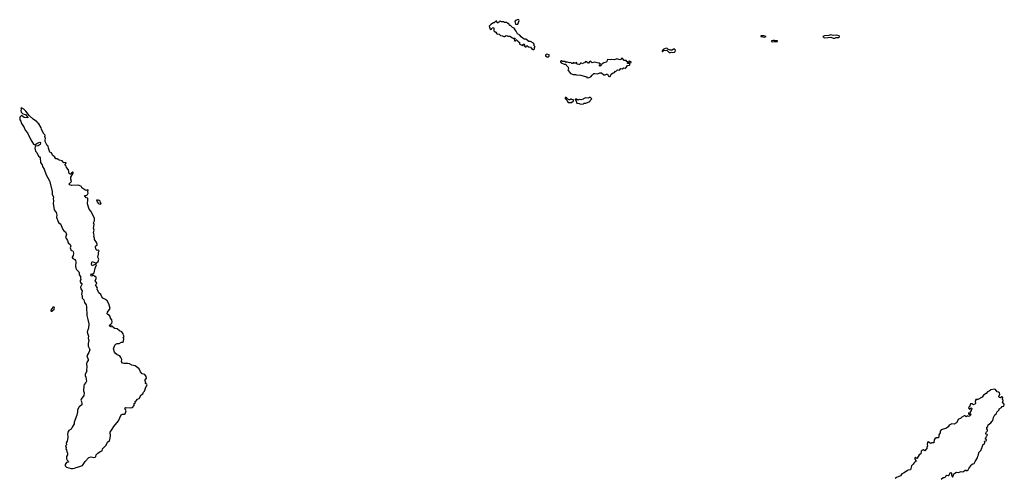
# Model space of a CAD drawing. Extents: x 1985742 to 2252716, y 78271 to 266492.
# Tile 206 of 250: x 2160170 to 2180326, y 188551 to 197950. Entities that reach past the tile are written whole.
import ezdxf

# ---------------------------------------------------------------- set-up
doc = ezdxf.new("R2010")
doc.units = 0

msp = doc.modelspace()

# ---------------------------------------------------------------- linework, layer by layer
at = {"layer": '0CON10XD'}
for points in [[(2170335, 197855), (2170365, 197860), (2170375, 197874), (2170393, 197935), (2170387, 197947), (2170375, 197950), (2170318, 197932), (2170307, 197915), (2170320, 197860), (2170335, 197855)], [(2170695, 197337), (2170705, 197342), (2170712, 197355), (2170710, 197385), (2170720, 197395), (2170702, 197412), (2170699, 197449), (2170686, 197466), (2170625, 197502), (2170595, 197502), (2170532, 197552), (2170495, 197552), (2170475, 197562), (2170437, 197597), (2170408, 197635), (2170358, 197658), (2170333, 197715), (2170310, 197740), (2170290, 197775), (2170255, 197788), (2170218, 197828), (2170205, 197830), (2170190, 197845), (2170190, 197855), (2170175, 197870), (2170162, 197872), (2170145, 197890), (2170095, 197890), (2170075, 197902), (2170035, 197902), (2170005, 197920), (2169987, 197913), (2169970, 197885), (2169942, 197882), (2169938, 197918), (2169925, 197918), (2169900, 197905), (2169885, 197888), (2169867, 197883), (2169815, 197852), (2169791, 197829), (2169780, 197815), (2169798, 197755), (2169805, 197750), (2169827, 197753), (2169841, 197779), (2169867, 197787), (2169878, 197768), (2169877, 197725), (2169882, 197712), (2169915, 197692), (2169940, 197660), (2169986, 197656), (2170015, 197628), (2170055, 197620), (2170078, 197608), (2170095, 197608), (2170128, 197622), (2170155, 197620), (2170165, 197612), (2170205, 197610), (2170255, 197576), (2170275, 197570), (2170292, 197568), (2170305, 197580), (2170310, 197565), (2170292, 197545), (2170297, 197517), (2170320, 197515), (2170335, 197540), (2170351, 197521), (2170380, 197505), (2170385, 197490), (2170400, 197485), (2170400, 197455), (2170410, 197445), (2170437, 197437), (2170450, 197425), (2170472, 197418), (2170480, 197425), (2170480, 197445), (2170497, 197447), (2170508, 197435), (2170498, 197415), (2170515, 197390), (2170540, 197390), (2170555, 197418), (2170585, 197392), (2170624, 197384), (2170645, 197360), (2170679, 197339), (2170695, 197337)], [(2175415, 197594), (2175452, 197605), (2175405, 197618), (2175345, 197618), (2175340, 197605), (2175415, 197594)], [(2176855, 197574), (2176887, 197583), (2176934, 197585), (2176949, 197595), (2176945, 197618), (2176895, 197629), (2176825, 197626), (2176775, 197637), (2176735, 197623), (2176642, 197618), (2176610, 197605), (2176630, 197585), (2176652, 197575), (2176775, 197588), (2176825, 197574), (2176855, 197574)], [(2173493, 197277), (2173515, 197287), (2173535, 197280), (2173575, 197283), (2173590, 197300), (2173594, 197325), (2173576, 197346), (2173565, 197349), (2173553, 197347), (2173525, 197326), (2173484, 197324), (2173435, 197342), (2173425, 197356), (2173405, 197367), (2173372, 197355), (2173342, 197335), (2173323, 197313), (2173325, 197300), (2173335, 197300), (2173352, 197318), (2173417, 197327), (2173468, 197278), (2173493, 197277)], [(2175585, 197497), (2175615, 197504), (2175675, 197504), (2175680, 197505), (2175680, 197515), (2175625, 197522), (2175594, 197524), (2175558, 197515), (2175560, 197505), (2175585, 197497)], [(2170994, 197186), (2171005, 197192), (2171010, 197205), (2171007, 197227), (2170955, 197240), (2170935, 197220), (2170937, 197207), (2170970, 197190), (2170994, 197186)], [(2171785, 196758), (2171825, 196764), (2171864, 196776), (2171886, 196814), (2171920, 196845), (2171945, 196849), (2171995, 196843), (2172045, 196862), (2172077, 196857), (2172125, 196820), (2172155, 196820), (2172185, 196833), (2172205, 196833), (2172224, 196795), (2172243, 196783), (2172255, 196784), (2172280, 196830), (2172308, 196852), (2172345, 196867), (2172362, 196888), (2172388, 196902), (2172405, 196920), (2172452, 196918), (2172475, 196948), (2172505, 196943), (2172535, 196960), (2172565, 196958), (2172588, 196972), (2172615, 197008), (2172650, 197015), (2172662, 197025), (2172660, 197065), (2172690, 197075), (2172688, 197088), (2172665, 197090), (2172655, 197100), (2172642, 197098), (2172640, 197075), (2172648, 197062), (2172635, 197052), (2172615, 197050), (2172618, 197088), (2172602, 197092), (2172585, 197110), (2172543, 197113), (2172518, 197148), (2172505, 197158), (2172480, 197155), (2172475, 197130), (2172435, 197133), (2172395, 197147), (2172345, 197126), (2172295, 197134), (2172255, 197126), (2172205, 197132), (2172195, 197120), (2172189, 197091), (2172179, 197081), (2172130, 197065), (2172088, 197035), (2172075, 197008), (2172055, 196997), (2172040, 197005), (2172038, 197022), (2172060, 197035), (2172035, 197057), (2171994, 197064), (2171935, 197079), (2171888, 197068), (2171855, 197097), (2171835, 197087), (2171815, 197060), (2171805, 197058), (2171776, 197085), (2171755, 197094), (2171735, 197062), (2171704, 197056), (2171695, 197048), (2171665, 197059), (2171653, 197057), (2171635, 197030), (2171615, 197028), (2171580, 197035), (2171572, 197045), (2171572, 197065), (2171565, 197070), (2171545, 197060), (2171525, 197060), (2171500, 197070), (2171498, 197052), (2171475, 197050), (2171455, 197070), (2171425, 197068), (2171385, 197082), (2171365, 197080), (2171355, 197070), (2171332, 197092), (2171285, 197092), (2171259, 197109), (2171243, 197097), (2171243, 197083), (2171255, 197062), (2171315, 197037), (2171348, 197038), (2171365, 197010), (2171400, 196975), (2171402, 196948), (2171392, 196922), (2171402, 196902), (2171445, 196850), (2171455, 196850), (2171497, 196827), (2171545, 196828), (2171565, 196820), (2171655, 196813), (2171725, 196789), (2171755, 196787), (2171770, 196780), (2171785, 196758)], [(2171465, 196252), (2171510, 196285), (2171510, 196305), (2171472, 196312), (2171465, 196320), (2171445, 196320), (2171432, 196308), (2171415, 196308), (2171377, 196327), (2171370, 196345), (2171358, 196355), (2171337, 196353), (2171334, 196334), (2171369, 196299), (2171400, 196255), (2171465, 196252)], [(2171655, 196217), (2171715, 196222), (2171728, 196242), (2171759, 196241), (2171839, 196271), (2171848, 196295), (2171880, 196325), (2171855, 196352), (2171837, 196353), (2171815, 196342), (2171754, 196346), (2171715, 196330), (2171705, 196320), (2171655, 196310), (2171625, 196312), (2171595, 196300), (2171565, 196318), (2171545, 196320), (2171540, 196315), (2171540, 196305), (2171558, 196298), (2171575, 196240), (2171625, 196230), (2171655, 196217)], [(2161225, 188752), (2161255, 188753), (2161295, 188758), (2161325, 188776), (2161355, 188778), (2161371, 188789), (2161395, 188790), (2161458, 188815), (2161507, 188895), (2161582, 188978), (2161635, 188993), (2161688, 188978), (2161712, 188985), (2161726, 188995), (2161736, 189034), (2161771, 189069), (2161815, 189103), (2161855, 189112), (2161868, 189155), (2161942, 189228), (2161970, 189290), (2162008, 189325), (2162015, 189340), (2162032, 189425), (2162024, 189495), (2162060, 189560), (2162097, 189613), (2162195, 189728), (2162247, 189854), (2162275, 189869), (2162317, 189865), (2162330, 189875), (2162337, 189893), (2162351, 189935), (2162324, 189984), (2162331, 189995), (2162345, 190000), (2162445, 189993), (2162476, 190005), (2162510, 190045), (2162515, 190083), (2162540, 190105), (2162532, 190125), (2162555, 190138), (2162585, 190173), (2162615, 190186), (2162660, 190265), (2162688, 190282), (2162704, 190315), (2162726, 190335), (2162753, 190417), (2162778, 190468), (2162773, 190483), (2162748, 190495), (2162744, 190505), (2162749, 190529), (2162730, 190555), (2162764, 190606), (2162759, 190635), (2162735, 190677), (2162677, 190695), (2162643, 190733), (2162617, 190797), (2162537, 190857), (2162465, 190871), (2162417, 190897), (2162385, 190907), (2162305, 190902), (2162275, 190913), (2162254, 190944), (2162258, 190988), (2162240, 191030), (2162218, 191058), (2162165, 191084), (2162122, 191115), (2162111, 191135), (2162089, 191205), (2162118, 191282), (2162137, 191303), (2162165, 191312), (2162207, 191313), (2162255, 191342), (2162275, 191342), (2162297, 191353), (2162300, 191415), (2162290, 191425), (2162308, 191455), (2162293, 191483), (2162288, 191515), (2162263, 191553), (2162216, 191576), (2162166, 191616), (2162115, 191620), (2162084, 191644), (2162075, 191660), (2162055, 191668), (2162032, 191668), (2162030, 191660), (2162040, 191655), (2162035, 191652), (2162030, 191660), (2162012, 191665), (2162010, 191675), (2162029, 191705), (2162058, 191732), (2162066, 191755), (2162058, 191798), (2162031, 191835), (2162019, 191869), (2162006, 191886), (2161971, 191911), (2161963, 191925), (2161966, 191955), (2162020, 192030), (2161994, 192125), (2161960, 192190), (2161925, 192217), (2161873, 192243), (2161852, 192272), (2161833, 192315), (2161788, 192355), (2161753, 192425), (2161760, 192445), (2161755, 192460), (2161723, 192515), (2161746, 192545), (2161741, 192565), (2161718, 192595), (2161738, 192645), (2161735, 192671), (2161725, 192684), (2161705, 192690), (2161685, 192706), (2161663, 192707), (2161645, 192692), (2161630, 192700), (2161623, 192715), (2161635, 192740), (2161642, 192732), (2161657, 192733), (2161696, 192765), (2161712, 192855), (2161744, 192924), (2161738, 192938), (2161725, 192941), (2161655, 192902), (2161640, 192935), (2161645, 192982), (2161655, 192993), (2161725, 192966), (2161745, 192969), (2161776, 192994), (2161788, 193045), (2161773, 193085), (2161782, 193145), (2161780, 193185), (2161796, 193215), (2161785, 193226), (2161755, 193222), (2161726, 193246), (2161723, 193297), (2161731, 193315), (2161756, 193334), (2161758, 193345), (2161751, 193375), (2161703, 193445), (2161703, 193475), (2161691, 193505), (2161695, 193533), (2161684, 193586), (2161692, 193635), (2161684, 193675), (2161692, 193755), (2161684, 193785), (2161704, 193825), (2161702, 193885), (2161627, 194027), (2161594, 194065), (2161586, 194085), (2161559, 194179), (2161566, 194255), (2161562, 194292), (2161532, 194302), (2161500, 194345), (2161545, 194353), (2161556, 194364), (2161571, 194395), (2161562, 194425), (2161572, 194455), (2161565, 194460), (2161525, 194452), (2161505, 194460), (2161444, 194504), (2161434, 194534), (2161375, 194556), (2161235, 194549), (2161190, 194565), (2161184, 194585), (2161230, 194635), (2161214, 194684), (2161219, 194725), (2161266, 194806), (2161266, 194826), (2161255, 194827), (2161228, 194805), (2161215, 194781), (2161201, 194781), (2161186, 194795), (2161168, 194875), (2161131, 194921), (2161124, 194945), (2161100, 194970), (2161099, 194985), (2161119, 195015), (2161115, 195022), (2161073, 195013), (2161037, 195057), (2160975, 195072), (2160935, 195097), (2160909, 195099), (2160890, 195130), (2160845, 195170), (2160819, 195219), (2160790, 195235), (2160757, 195315), (2160755, 195358), (2160734, 195374), (2160693, 195455), (2160689, 195485), (2160696, 195515), (2160687, 195555), (2160690, 195585), (2160659, 195619), (2160619, 195705), (2160612, 195735), (2160564, 195814), (2160535, 195833), (2160528, 195855), (2160516, 195866), (2160445, 195909), (2160365, 195989), (2160299, 196075), (2160257, 196117), (2160204, 196146), (2160194, 196136), (2160199, 196115), (2160190, 196085), (2160198, 196055), (2160235, 196020), (2160288, 196005), (2160340, 195945), (2160335, 195940), (2160265, 195942), (2160205, 195988), (2160170, 195955), (2160174, 195895), (2160190, 195870), (2160207, 195825), (2160260, 195740), (2160282, 195685), (2160329, 195629), (2160395, 195484), (2160455, 195396), (2160482, 195388), (2160518, 195415), (2160562, 195435), (2160585, 195441), (2160598, 195435), (2160587, 195395), (2160570, 195380), (2160545, 195366), (2160493, 195357), (2160485, 195342), (2160483, 195317), (2160495, 195257), (2160520, 195230), (2160552, 195155), (2160576, 195136), (2160587, 195117), (2160596, 195026), (2160613, 195003), (2160628, 194978), (2160635, 194944), (2160669, 194889), (2160715, 194769), (2160779, 194645), (2160833, 194435), (2160837, 194365), (2160865, 194320), (2160854, 194276), (2160864, 194235), (2160856, 194186), (2160879, 194055), (2160916, 193995), (2160929, 193945), (2160926, 193905), (2160958, 193808), (2160975, 193770), (2160995, 193773), (2161007, 193767), (2161050, 193650), (2161074, 193625), (2161107, 193605), (2161126, 193545), (2161108, 193485), (2161130, 193460), (2161148, 193425), (2161164, 193375), (2161203, 193345), (2161220, 193315), (2161206, 193275), (2161220, 193230), (2161229, 193219), (2161255, 193210), (2161262, 193202), (2161270, 193155), (2161266, 193114), (2161244, 193086), (2161244, 193075), (2161257, 193055), (2161298, 193038), (2161311, 193015), (2161318, 192985), (2161310, 192895), (2161317, 192855), (2161332, 192832), (2161382, 192785), (2161388, 192765), (2161385, 192720), (2161418, 192685), (2161414, 192655), (2161421, 192625), (2161409, 192605), (2161407, 192585), (2161415, 192563), (2161439, 192545), (2161444, 192525), (2161414, 192465), (2161423, 192433), (2161446, 192395), (2161432, 192315), (2161445, 192310), (2161450, 192300), (2161452, 192245), (2161481, 192211), (2161500, 192155), (2161528, 192105), (2161538, 192065), (2161544, 191886), (2161566, 191805), (2161586, 191715), (2161576, 191625), (2161556, 191575), (2161553, 191547), (2161576, 191465), (2161572, 191425), (2161584, 191375), (2161570, 191315), (2161572, 191262), (2161602, 191205), (2161604, 191185), (2161584, 191126), (2161543, 191063), (2161572, 190985), (2161573, 190965), (2161545, 190928), (2161540, 190895), (2161543, 190835), (2161538, 190765), (2161548, 190755), (2161547, 190745), (2161508, 190685), (2161508, 190655), (2161524, 190625), (2161536, 190545), (2161523, 190515), (2161491, 190475), (2161481, 190445), (2161478, 190345), (2161490, 190305), (2161481, 190245), (2161427, 190175), (2161419, 190155), (2161433, 190125), (2161441, 190085), (2161440, 190055), (2161385, 190013), (2161378, 190002), (2161354, 189955), (2161356, 189915), (2161338, 189842), (2161286, 189705), (2161288, 189665), (2161242, 189598), (2161223, 189557), (2161175, 189529), (2161158, 189495), (2161146, 189445), (2161156, 189416), (2161156, 189385), (2161141, 189315), (2161124, 189276), (2161126, 189234), (2161110, 189215), (2161122, 189185), (2161112, 189155), (2161127, 189135), (2161132, 189098), (2161150, 189065), (2161150, 189035), (2161131, 188995), (2161127, 188947), (2161142, 188922), (2161165, 188900), (2161168, 188885), (2161125, 188873), (2161101, 188835), (2161100, 188805), (2161125, 188781), (2161225, 188752)], [(2161825, 194172), (2161840, 194185), (2161823, 194203), (2161818, 194228), (2161800, 194245), (2161775, 194253), (2161745, 194248), (2161755, 194218), (2161775, 194190), (2161795, 194173), (2161825, 194172)], [(2160815, 191978), (2160825, 191979), (2160875, 192019), (2160882, 192035), (2160875, 192057), (2160850, 192060), (2160835, 192026), (2160815, 192014), (2160810, 191985), (2160815, 191978)], [(2179035, 188537), (2179075, 188570), (2179095, 188567), (2179116, 188574), (2179128, 188585), (2179135, 188610), (2179145, 188618), (2179175, 188612), (2179195, 188622), (2179225, 188671), (2179235, 188669), (2179243, 188655), (2179246, 188625), (2179260, 188590), (2179265, 188582), (2179275, 188582), (2179295, 188642), (2179345, 188678), (2179385, 188670), (2179445, 188688), (2179476, 188684), (2179491, 188689), (2179525, 188720), (2179535, 188720), (2179548, 188708), (2179565, 188710), (2179587, 188725), (2179600, 188755), (2179642, 188805), (2179648, 188825), (2179685, 188850), (2179710, 188855), (2179728, 188895), (2179775, 188970), (2179782, 189005), (2179798, 189035), (2179802, 189078), (2179845, 189120), (2179852, 189145), (2179865, 189160), (2179873, 189195), (2179882, 189205), (2179888, 189235), (2179918, 189265), (2179928, 189285), (2179920, 189315), (2179955, 189322), (2179962, 189335), (2179960, 189345), (2179942, 189352), (2179940, 189375), (2179955, 189390), (2179962, 189415), (2179980, 189435), (2179975, 189450), (2179950, 189455), (2179950, 189475), (2179962, 189505), (2179983, 189527), (2179982, 189545), (2179970, 189565), (2179968, 189602), (2179990, 189615), (2179994, 189646), (2180052, 189685), (2180075, 189722), (2180090, 189735), (2180103, 189797), (2180130, 189855), (2180165, 189880), (2180170, 189905), (2180220, 189955), (2180220, 189975), (2180266, 190004), (2180284, 190026), (2180317, 190033), (2180326, 190056), (2180315, 190080), (2180290, 190095), (2180300, 190145), (2180300, 190155), (2180290, 190165), (2180297, 190217), (2180275, 190222), (2180245, 190198), (2180220, 190205), (2180213, 190225), (2180232, 190275), (2180225, 190300), (2180207, 190317), (2180180, 190325), (2180145, 190372), (2180125, 190376), (2180051, 190365), (2180018, 190335), (2179985, 190323), (2179952, 190288), (2179897, 190255), (2179870, 190215), (2179785, 190167), (2179742, 190168), (2179738, 190158), (2179750, 190145), (2179730, 190135), (2179737, 190087), (2179725, 190072), (2179685, 190060), (2179675, 190080), (2179635, 190078), (2179614, 190016), (2179590, 190005), (2179598, 189985), (2179615, 189970), (2179628, 189972), (2179630, 189985), (2179647, 189997), (2179660, 189985), (2179660, 189965), (2179650, 189955), (2179645, 189930), (2179628, 189922), (2179628, 189882), (2179615, 189880), (2179595, 189892), (2179590, 189875), (2179615, 189860), (2179622, 189868), (2179635, 189870), (2179640, 189855), (2179613, 189827), (2179595, 189818), (2179569, 189831), (2179545, 189812), (2179525, 189831), (2179505, 189829), (2179455, 189803), (2179430, 189780), (2179385, 189764), (2179345, 189687), (2179318, 189675), (2179305, 189662), (2179255, 189666), (2179223, 189657), (2179199, 189641), (2179176, 189604), (2179145, 189582), (2179032, 189548), (2179013, 189515), (2179014, 189485), (2178988, 189445), (2178988, 189395), (2178975, 189384), (2178932, 189378), (2178902, 189358), (2178892, 189338), (2178880, 189280), (2178845, 189281), (2178815, 189267), (2178783, 189295), (2178765, 189299), (2178756, 189294), (2178746, 189245), (2178751, 189215), (2178741, 189185), (2178740, 189155), (2178725, 189148), (2178700, 189115), (2178665, 189134), (2178635, 189124), (2178624, 189105), (2178618, 189052), (2178585, 189034), (2178545, 188967), (2178535, 188957), (2178515, 188976), (2178505, 188980), (2178496, 188974), (2178494, 188944), (2178518, 188915), (2178516, 188895), (2178495, 188882), (2178475, 188862), (2178462, 188838), (2178424, 188805), (2178406, 188724), (2178355, 188716), (2178335, 188706), (2178265, 188654), (2178230, 188640), (2178200, 188605), (2178155, 188579), (2178120, 188570), (2178094, 188545)]]:
    msp.add_lwpolyline(points, dxfattribs=at)

doc.saveas('drawing.dxf')
